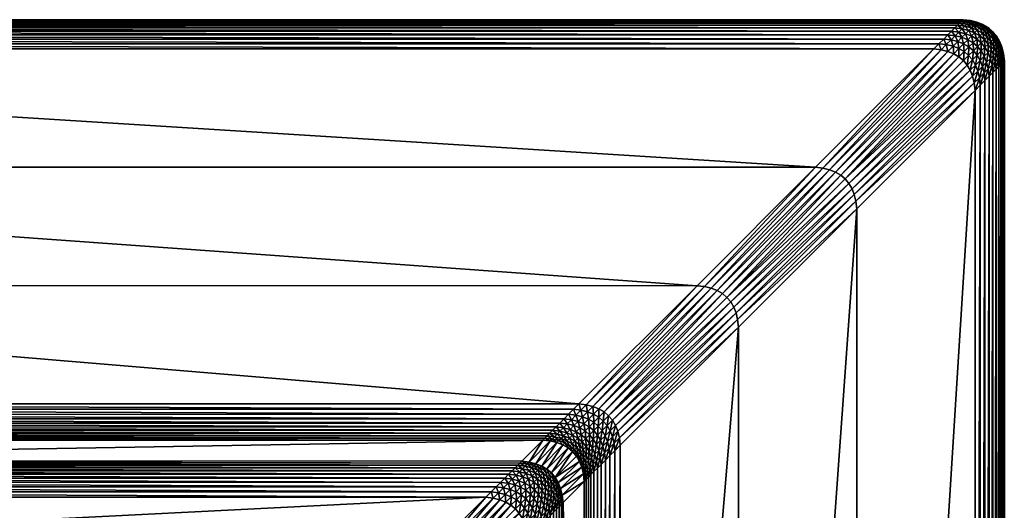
# Model space of a CAD drawing. Header units: centimetres. Extents: x 690 to 780, y 281 to 401.
# Tile 18 of 18: x 768 to 780, y 395 to 401. Entities that reach past the tile are written whole.
import ezdxf

# ---------------------------------------------------------------- set-up
doc = ezdxf.new("R2010")
doc.units = ezdxf.units.CM
doc.layers.get('0').update_dxf_attribs({"true_color": 0x565656})

msp = doc.modelspace()

# ---------------------------------------------------------------- meshes
at = {"color": 37, "true_color": 0x7a5834}
mesh = msp.add_polyface(dxfattribs=at)
corners = [(766.507, 394.199, 2.093), (761.246, 394.728, 2.14), (773.409, 394.728, 2.021), (754.826, 401.148, 4), (754.826, 401.148, 0), (779.826, 401.148, 0), (776.61, 397.932, 4.5), (758.041, 397.933, 4.5), (756.61, 399.363, 4.5), (760.16, 395.814, 2.625), (759.912, 396.062, 4.015), (774.744, 396.066, 4.014), (760.599, 395.374, 2.14), (774.052, 395.374, 2.011), (765.654, 394.021, 2.103), (761.146, 394.728, 2.141), (764.835, 393.724, 2.114), (761.046, 394.728, 2.142), (764.067, 393.312, 2.125), (765.666, 393.978, 2.104), (764.853, 393.683, 2.114), (766.513, 394.155, 2.094), (767.376, 394.254, 2.085), (767.376, 394.209, 2.085), (779.818, 401.14, 4.089), (754.833, 401.14, 4.089), (779.804, 401.126, 4.17), (754.847, 401.126, 4.17), (779.784, 401.107, 4.241), (754.867, 401.107, 4.241), (779.758, 401.08, 4.304), (754.893, 401.08, 4.304), (779.726, 401.048, 4.359), (754.926, 401.048, 4.359), (779.472, 400.794, 4.5), (755.179, 400.794, 4.5), (755.116, 400.857, 4.489), (779.535, 400.857, 4.489), (755.059, 400.914, 4.47), (779.592, 400.914, 4.47), (755.009, 400.965, 4.441), (779.643, 400.965, 4.441), (754.964, 401.01, 4.404), (779.687, 401.01, 4.404), (775.114, 396.437, 4.489), (759.537, 396.437, 4.489), (759.472, 396.502, 4.5), (775.054, 396.377, 4.47), (759.597, 396.376, 4.471), (774.999, 396.321, 4.443), (759.653, 396.321, 4.443), (774.948, 396.271, 4.407), (759.704, 396.27, 4.407), (774.902, 396.225, 4.363), (759.75, 396.223, 4.363), (759.889, 396.085, 4.102), (774.766, 396.088, 4.1), (759.861, 396.112, 4.18), (774.793, 396.115, 4.179), (759.829, 396.145, 4.249), (774.825, 396.147, 4.248), (759.792, 396.182, 4.31), (774.861, 396.184, 4.31), (774.465, 395.787, 2.405), (760.183, 395.791, 2.539), (774.438, 395.76, 2.327), (760.21, 395.763, 2.461), (774.406, 395.729, 2.257), (760.243, 395.731, 2.391), (774.37, 395.692, 2.196), (760.28, 395.694, 2.33), (774.329, 395.651, 2.144), (760.321, 395.652, 2.277), (760.535, 395.439, 2.151), (774.117, 395.439, 2.02), (760.474, 395.499, 2.17), (774.177, 395.499, 2.038), (760.419, 395.555, 2.197), (774.232, 395.554, 2.065), (760.368, 395.606, 2.233), (774.283, 395.605, 2.1), (766.526, 394.057, 2.09), (765.693, 393.883, 2.1), (766.539, 393.959, 2.083), (765.72, 393.788, 2.092), (767.375, 394.11, 2.081), (767.374, 394.012, 2.074), (767.373, 393.914, 2.063), (766.552, 393.863, 2.072), (775.179, 396.502, 4.5), (778.041, 399.363, 4.5)]
mesh.append_faces([[corners[k] for k in face] for face in [(0, 1, 2), (3, 4, 5), (6, 7, 8), (9, 10, 11), (1, 12, 13), (1, 0, 14), (15, 14, 16), (17, 16, 18), (14, 19, 20), (19, 14, 0), (0, 21, 19), (21, 0, 22), (22, 23, 21), (24, 25, 3), (26, 27, 25), (28, 29, 27), (30, 31, 29), (32, 33, 31), (34, 35, 36), (37, 36, 38), (39, 38, 40), (41, 40, 42), (43, 42, 33), (44, 45, 46), (47, 48, 45), (49, 50, 48), (51, 52, 50), (53, 54, 52), (11, 10, 55), (56, 55, 57), (58, 57, 59), (60, 59, 61), (62, 61, 54), (63, 64, 9), (65, 66, 64), (67, 68, 66), (69, 70, 68), (71, 72, 70), (13, 12, 73), (74, 73, 75), (76, 75, 77), (78, 77, 79), (80, 79, 72), (81, 82, 19), (19, 21, 81), (83, 84, 82), (82, 81, 83), (85, 81, 21), (21, 23, 85), (86, 83, 81), (81, 85, 86), (87, 88, 83), (83, 86, 87), (89, 46, 7), (90, 8, 35)]], dxfattribs={"vtx2": -1, "color": 37})
mesh = msp.add_polyface(dxfattribs=at)
corners = [(773.409, 394.728, 2.021), (767.376, 394.254, 2.085), (766.507, 394.199, 2.093), (779.826, 401.148, 0), (779.826, 401.148, 4), (754.826, 401.148, 4), (756.61, 399.363, 4.5), (778.041, 399.363, 4.5), (776.61, 397.932, 4.5), (774.744, 396.066, 4.014), (774.487, 395.81, 2.491), (760.16, 395.814, 2.625), (774.052, 395.374, 2.011), (761.246, 394.728, 2.14), (773.498, 394.717, 2.021), (768.245, 394.185, 2.077), (773.579, 394.698, 2.02), (769.094, 393.992, 2.071), (773.651, 394.669, 2.02), (769.908, 393.681, 2.066), (767.376, 394.209, 2.085), (768.238, 394.14, 2.077), (769.081, 393.949, 2.071), (779.818, 401.14, 4.089), (754.833, 401.14, 4.089), (779.804, 401.126, 4.17), (754.847, 401.126, 4.17), (779.784, 401.107, 4.241), (754.867, 401.107, 4.241), (779.758, 401.08, 4.304), (754.893, 401.08, 4.304), (779.726, 401.048, 4.359), (755.116, 400.857, 4.489), (779.535, 400.857, 4.489), (779.472, 400.794, 4.5), (755.059, 400.914, 4.47), (779.592, 400.914, 4.47), (755.009, 400.965, 4.441), (779.643, 400.965, 4.441), (754.964, 401.01, 4.404), (779.687, 401.01, 4.404), (754.926, 401.048, 4.359), (759.472, 396.502, 4.5), (775.179, 396.502, 4.5), (775.114, 396.437, 4.489), (759.537, 396.437, 4.489), (775.054, 396.377, 4.47), (759.597, 396.376, 4.471), (774.999, 396.321, 4.443), (759.653, 396.321, 4.443), (774.948, 396.271, 4.407), (759.704, 396.27, 4.407), (774.902, 396.225, 4.363), (759.889, 396.085, 4.102), (774.766, 396.088, 4.1), (759.861, 396.112, 4.18), (774.793, 396.115, 4.179), (759.829, 396.145, 4.249), (774.825, 396.147, 4.248), (759.792, 396.182, 4.31), (774.861, 396.184, 4.31), (759.75, 396.223, 4.363), (774.465, 395.787, 2.405), (760.183, 395.791, 2.539), (774.438, 395.76, 2.327), (760.21, 395.763, 2.461), (774.406, 395.729, 2.257), (760.243, 395.731, 2.391), (774.37, 395.692, 2.196), (760.28, 395.694, 2.33), (774.329, 395.651, 2.144), (760.535, 395.439, 2.151), (774.117, 395.439, 2.02), (760.474, 395.499, 2.17), (774.177, 395.499, 2.038), (760.419, 395.555, 2.197), (774.232, 395.554, 2.065), (760.368, 395.606, 2.233), (774.283, 395.605, 2.1), (760.321, 395.652, 2.277), (768.223, 394.042, 2.074), (767.375, 394.11, 2.081), (768.208, 393.945, 2.067), (767.374, 394.012, 2.074), (768.194, 393.849, 2.056), (767.373, 393.914, 2.063), (769.053, 393.855, 2.068), (758.041, 397.933, 4.5), (755.179, 400.794, 4.5)]
mesh.append_faces([[corners[k] for k in face] for face in [(0, 1, 2), (3, 4, 5), (6, 7, 8), (9, 10, 11), (12, 0, 13), (14, 15, 1), (1, 0, 14), (16, 17, 15), (15, 14, 16), (18, 19, 17), (17, 16, 18), (20, 1, 15), (15, 21, 20), (21, 15, 17), (17, 22, 21), (5, 4, 23), (24, 23, 25), (26, 25, 27), (28, 27, 29), (30, 29, 31), (32, 33, 34), (35, 36, 33), (37, 38, 36), (39, 40, 38), (41, 31, 40), (42, 43, 44), (45, 44, 46), (47, 46, 48), (49, 48, 50), (51, 50, 52), (53, 54, 9), (55, 56, 54), (57, 58, 56), (59, 60, 58), (61, 52, 60), (11, 10, 62), (63, 62, 64), (65, 64, 66), (67, 66, 68), (69, 68, 70), (71, 72, 12), (73, 74, 72), (75, 76, 74), (77, 78, 76), (79, 70, 78), (80, 81, 20), (20, 21, 80), (82, 83, 81), (81, 80, 82), (84, 85, 83), (83, 82, 84), (86, 80, 21), (21, 22, 86), (87, 8, 43), (88, 34, 7)]], dxfattribs={"vtx2": -1, "color": 37})
mesh = msp.add_polyface(dxfattribs=at)
corners = [(779.915, 401.137, 4), (779.826, 401.148, 4), (779.826, 401.148, 0), (779.915, 401.137, 0), (779.995, 401.118, 4), (779.995, 401.118, 0), (779.907, 401.129, 4.089), (779.818, 401.14, 4.089), (779.893, 401.116, 4.17), (779.804, 401.126, 4.17), (779.873, 401.096, 4.241), (779.784, 401.107, 4.241), (779.847, 401.07, 4.304), (779.758, 401.08, 4.304), (779.815, 401.037, 4.359), (779.726, 401.048, 4.359), (779.988, 401.11, 4.089), (779.974, 401.096, 4.17), (779.954, 401.076, 4.241), (779.928, 401.05, 4.304), (779.895, 401.018, 4.359), (780.026, 401.048, 4.241), (779.999, 401.022, 4.304), (779.967, 400.989, 4.359), (779.592, 400.914, 4.47), (779.681, 400.904, 4.47), (779.624, 400.847, 4.489), (779.535, 400.857, 4.489), (779.643, 400.965, 4.441), (779.732, 400.954, 4.441), (779.687, 401.01, 4.404), (779.777, 400.999, 4.404), (779.762, 400.884, 4.47), (779.705, 400.827, 4.489), (779.812, 400.935, 4.441), (779.857, 400.979, 4.404), (779.884, 400.906, 4.441), (779.833, 400.856, 4.47), (779.929, 400.951, 4.404), (779.992, 400.914, 4.404), (779.947, 400.87, 4.441), (780.002, 400.824, 4.441)]
mesh.append_faces([[corners[k] for k in face] for face in [(0, 1, 2), (2, 3, 0), (4, 0, 3), (3, 5, 4), (6, 7, 1), (1, 0, 6), (8, 9, 7), (7, 6, 8), (10, 11, 9), (9, 8, 10), (12, 13, 11), (11, 10, 12), (14, 15, 13), (13, 12, 14), (16, 6, 0), (0, 4, 16), (17, 8, 6), (6, 16, 17), (18, 10, 8), (8, 17, 18), (19, 12, 10), (10, 18, 19), (20, 14, 12), (12, 19, 20), (21, 18, 17), (22, 19, 18), (18, 21, 22), (23, 20, 19), (19, 22, 23), (24, 25, 26), (26, 27, 24), (28, 29, 25), (25, 24, 28), (30, 31, 29), (29, 28, 30), (15, 14, 31), (31, 30, 15), (25, 32, 33), (29, 34, 32), (32, 25, 29), (31, 35, 34), (34, 29, 31), (14, 20, 35), (35, 31, 14), (34, 36, 37), (37, 32, 34), (35, 38, 36), (36, 34, 35), (20, 23, 38), (38, 35, 20), (38, 39, 40), (40, 36, 38), (39, 38, 23), (41, 40, 39)]], dxfattribs={"vtx2": -1, "color": 37})
mesh = msp.add_polyface(dxfattribs=at)
corners = [(780.23, 400.952, 0), (780.267, 400.889, 0), (780.267, 400.889, 4), (780.23, 400.952, 4), (780.184, 401.007, 0), (780.184, 401.007, 4), (780.067, 401.089, 4), (779.995, 401.118, 4), (779.995, 401.118, 0), (780.067, 401.089, 0), (780.13, 401.052, 4), (780.13, 401.052, 0), (780.259, 400.882, 4.089), (780.222, 400.945, 4.089), (780.246, 400.868, 4.17), (780.209, 400.931, 4.17), (780.226, 400.848, 4.241), (780.189, 400.911, 4.241), (780.199, 400.822, 4.304), (780.163, 400.885, 4.304), (780.177, 400.999, 4.089), (780.163, 400.985, 4.17), (780.143, 400.965, 4.241), (780.117, 400.939, 4.304), (780.13, 400.853, 4.359), (780.085, 400.907, 4.359), (780.059, 401.082, 4.089), (779.988, 401.11, 4.089), (780.046, 401.068, 4.17), (779.974, 401.096, 4.17), (780.026, 401.048, 4.241), (780.122, 401.045, 4.089), (780.109, 401.031, 4.17), (780.089, 401.011, 4.241), (780.062, 400.985, 4.304), (779.999, 401.022, 4.304), (780.03, 400.953, 4.359), (779.967, 400.989, 4.359), (779.992, 400.914, 4.404), (780.046, 400.868, 4.404)]
mesh.append_faces([[corners[k] for k in face] for face in [(0, 1, 2), (2, 3, 0), (4, 0, 3), (3, 5, 4), (6, 7, 8), (8, 9, 6), (10, 6, 9), (9, 11, 10), (5, 10, 11), (11, 4, 5), (12, 13, 3), (3, 2, 12), (14, 15, 13), (13, 12, 14), (16, 17, 15), (15, 14, 16), (18, 19, 17), (13, 20, 5), (5, 3, 13), (15, 21, 20), (20, 13, 15), (17, 22, 21), (21, 15, 17), (19, 23, 22), (22, 17, 19), (24, 25, 23), (23, 19, 24), (26, 27, 7), (7, 6, 26), (28, 29, 27), (27, 26, 28), (29, 28, 30), (31, 26, 6), (6, 10, 31), (32, 28, 26), (26, 31, 32), (33, 30, 28), (28, 32, 33), (34, 35, 30), (30, 33, 34), (36, 37, 35), (35, 34, 36), (20, 31, 10), (10, 5, 20), (21, 32, 31), (31, 20, 21), (22, 33, 32), (32, 21, 22), (23, 34, 33), (33, 22, 23), (25, 36, 34), (34, 23, 25), (37, 36, 38), (36, 25, 39), (39, 38, 36)]], dxfattribs={"vtx2": -1, "color": 37})
mesh = msp.add_polyface(dxfattribs=at)
corners = [(780.024, 400.447, 4.489), (780.035, 400.357, 4.489), (779.972, 400.294, 4.5), (779.961, 400.384, 4.5), (780.081, 400.504, 4.47), (780.092, 400.414, 4.47), (780.132, 400.554, 4.441), (780.005, 400.527, 4.489), (779.942, 400.464, 4.5), (780.062, 400.584, 4.47), (780.112, 400.635, 4.441), (779.977, 400.599, 4.489), (779.914, 400.536, 4.5), (780.033, 400.656, 4.47), (780.084, 400.706, 4.441), (779.94, 400.662, 4.489), (779.877, 400.599, 4.5), (779.996, 400.719, 4.47), (780.047, 400.77, 4.441), (780.092, 400.814, 4.404), (780.129, 400.751, 4.404), (779.894, 400.716, 4.489), (779.831, 400.653, 4.5), (779.951, 400.773, 4.47), (780.002, 400.824, 4.441), (780.046, 400.868, 4.404), (780.085, 400.907, 4.359), (780.13, 400.853, 4.359), (779.624, 400.847, 4.489), (779.705, 400.827, 4.489), (779.642, 400.764, 4.5), (779.561, 400.784, 4.5), (779.681, 400.904, 4.47), (779.777, 400.799, 4.489), (779.714, 400.736, 4.5), (779.762, 400.884, 4.47), (779.833, 400.856, 4.47), (779.84, 400.762, 4.489), (779.777, 400.699, 4.5), (779.896, 400.819, 4.47), (779.884, 400.906, 4.441), (779.947, 400.87, 4.441), (779.992, 400.914, 4.404)]
mesh.append_faces([[corners[k] for k in face] for face in [(0, 1, 2), (2, 3, 0), (4, 5, 1), (1, 0, 4), (5, 4, 6), (7, 0, 3), (3, 8, 7), (9, 4, 0), (0, 7, 9), (4, 9, 10), (11, 7, 8), (8, 12, 11), (13, 9, 7), (7, 11, 13), (14, 10, 9), (9, 13, 14), (15, 11, 12), (12, 16, 15), (17, 13, 11), (11, 15, 17), (18, 14, 13), (13, 17, 18), (19, 20, 14), (14, 18, 19), (21, 15, 16), (16, 22, 21), (23, 17, 15), (15, 21, 23), (24, 18, 17), (17, 23, 24), (25, 19, 18), (18, 24, 25), (26, 27, 19), (19, 25, 26), (28, 29, 30), (30, 31, 28), (29, 28, 32), (29, 33, 34), (34, 30, 29), (35, 36, 33), (33, 29, 35), (33, 37, 38), (38, 34, 33), (36, 39, 37), (37, 33, 36), (40, 41, 39), (39, 36, 40), (37, 21, 22), (22, 38, 37), (39, 23, 21), (21, 37, 39), (41, 24, 23), (23, 39, 41), (42, 25, 24)]], dxfattribs={"vtx2": -1, "color": 37})
mesh = msp.add_polyface(dxfattribs=at)
corners = [(780.315, 400.737, 0), (780.326, 400.648, 0), (780.326, 400.648, 4), (780.315, 400.737, 4), (780.295, 400.818, 0), (780.295, 400.818, 4), (780.267, 400.889, 0), (780.267, 400.889, 4), (780.318, 400.64, 4.089), (780.307, 400.729, 4.089), (780.304, 400.626, 4.17), (780.293, 400.716, 4.17), (780.284, 400.607, 4.241), (780.273, 400.696, 4.241), (780.258, 400.58, 4.304), (780.247, 400.67, 4.304), (780.226, 400.548, 4.359), (780.215, 400.637, 4.359), (780.288, 400.81, 4.089), (780.274, 400.796, 4.17), (780.254, 400.776, 4.241), (780.228, 400.75, 4.304), (780.195, 400.718, 4.359), (780.259, 400.882, 4.089), (780.246, 400.868, 4.17), (780.226, 400.848, 4.241), (780.199, 400.822, 4.304), (780.167, 400.789, 4.359), (780.189, 400.911, 4.241), (780.13, 400.853, 4.359), (780.163, 400.885, 4.304), (780.132, 400.554, 4.441), (780.143, 400.465, 4.441), (780.092, 400.414, 4.47), (780.177, 400.599, 4.404), (780.187, 400.51, 4.404), (780.112, 400.635, 4.441), (780.081, 400.504, 4.47), (780.157, 400.679, 4.404), (780.129, 400.751, 4.404), (780.084, 400.706, 4.441), (780.092, 400.814, 4.404)]
mesh.append_faces([[corners[k] for k in face] for face in [(0, 1, 2), (2, 3, 0), (4, 0, 3), (3, 5, 4), (6, 4, 5), (5, 7, 6), (8, 9, 3), (3, 2, 8), (10, 11, 9), (9, 8, 10), (12, 13, 11), (11, 10, 12), (14, 15, 13), (13, 12, 14), (16, 17, 15), (15, 14, 16), (9, 18, 5), (5, 3, 9), (11, 19, 18), (18, 9, 11), (13, 20, 19), (19, 11, 13), (15, 21, 20), (20, 13, 15), (17, 22, 21), (21, 15, 17), (18, 23, 7), (7, 5, 18), (19, 24, 23), (23, 18, 19), (20, 25, 24), (24, 19, 20), (21, 26, 25), (25, 20, 21), (22, 27, 26), (26, 21, 22), (28, 25, 26), (27, 29, 30), (30, 26, 27), (31, 32, 33), (34, 35, 32), (32, 31, 34), (17, 16, 35), (35, 34, 17), (36, 31, 37), (38, 34, 31), (31, 36, 38), (22, 17, 34), (34, 38, 22), (39, 38, 36), (36, 40, 39), (27, 22, 38), (38, 39, 27), (29, 27, 39), (39, 41, 29)]], dxfattribs={"vtx2": -1, "color": 37})
mesh = msp.add_polyface(dxfattribs=at)
corners = [(777.099, 397.522, 4.5), (778.53, 398.953, 4.5), (778.541, 398.863, 4.5), (777.11, 397.432, 4.5), (777.08, 397.602, 4.5), (778.511, 399.033, 4.5), (777.052, 397.674, 4.5), (778.483, 399.105, 4.5), (777.015, 397.737, 4.5), (778.446, 399.168, 4.5), (776.969, 397.791, 4.5), (778.4, 399.222, 4.5), (776.699, 397.922, 4.5), (776.61, 397.932, 4.5), (778.041, 399.363, 4.5), (778.13, 399.353, 4.5), (776.78, 397.902, 4.5), (778.211, 399.333, 4.5), (776.852, 397.874, 4.5), (778.283, 399.305, 4.5), (776.915, 397.837, 4.5), (778.346, 399.268, 4.5), (779.535, 400.857, 4.489), (779.624, 400.847, 4.489), (779.561, 400.784, 4.5), (779.472, 400.794, 4.5), (775.668, 396.091, 4.5), (775.679, 396.002, 4.5), (779.972, 400.294, 4.5), (779.961, 400.384, 4.5), (775.649, 396.171, 4.5), (779.942, 400.464, 4.5), (775.621, 396.243, 4.5), (779.914, 400.536, 4.5), (775.584, 396.306, 4.5), (779.877, 400.599, 4.5), (775.538, 396.36, 4.5), (779.831, 400.653, 4.5), (775.268, 396.491, 4.5), (779.642, 400.764, 4.5), (775.349, 396.471, 4.5), (779.714, 400.736, 4.5), (775.421, 396.443, 4.5), (779.777, 400.699, 4.5), (775.484, 396.406, 4.5)]
mesh.append_faces([[corners[k] for k in face] for face in [(0, 1, 2), (2, 3, 0), (4, 5, 1), (1, 0, 4), (6, 7, 5), (5, 4, 6), (8, 9, 7), (7, 6, 8), (10, 11, 9), (9, 8, 10), (12, 13, 14), (14, 15, 12), (16, 12, 15), (15, 17, 16), (18, 16, 17), (17, 19, 18), (20, 18, 19), (19, 21, 20), (10, 20, 21), (21, 11, 10), (22, 23, 24), (24, 25, 22), (26, 0, 3), (3, 27, 26), (28, 2, 1), (1, 29, 28), (30, 4, 0), (0, 26, 30), (29, 1, 5), (5, 31, 29), (32, 6, 4), (4, 30, 32), (31, 5, 7), (7, 33, 31), (34, 8, 6), (33, 7, 9), (9, 35, 33), (36, 10, 8), (35, 9, 11), (11, 37, 35), (15, 14, 25), (25, 24, 15), (13, 12, 38), (17, 15, 24), (24, 39, 17), (12, 16, 40), (19, 17, 39), (39, 41, 19), (16, 18, 42), (21, 19, 41), (41, 43, 21), (18, 20, 44), (11, 21, 43), (43, 37, 11), (20, 10, 36)]], dxfattribs={"vtx2": -1, "color": 37})
mesh = msp.add_polyface(dxfattribs=at)
corners = [(780.326, 400.648, 4), (780.326, 400.648, 0), (780.326, 375.648, 0), (777.11, 378.863, 4.5), (777.11, 397.432, 4.5), (778.541, 398.863, 4.5), (780.318, 375.656, 4.089), (780.318, 400.64, 4.089), (780.304, 375.669, 4.17), (780.304, 400.626, 4.17), (780.284, 375.689, 4.241), (780.284, 400.607, 4.241), (780.258, 375.716, 4.304), (780.258, 400.58, 4.304), (780.226, 375.748, 4.359), (780.226, 400.548, 4.359), (779.972, 376.002, 4.5), (779.972, 400.294, 4.5), (780.035, 400.357, 4.489), (780.035, 375.939, 4.489), (780.092, 400.414, 4.47), (780.092, 375.882, 4.47), (780.143, 400.465, 4.441), (780.143, 375.831, 4.441), (780.187, 400.51, 4.404), (780.187, 375.786, 4.404), (775.615, 380.359, 4.489), (775.614, 395.937, 4.489), (775.679, 396.002, 4.5), (775.555, 380.419, 4.47), (775.554, 395.877, 4.47), (775.5, 380.474, 4.443), (775.499, 395.821, 4.443), (775.449, 380.524, 4.407), (775.448, 395.771, 4.407), (775.404, 380.57, 4.362), (775.403, 395.725, 4.363), (775.297, 380.677, 4.177), (775.293, 395.615, 4.179), (775.325, 395.647, 4.248), (775.328, 380.646, 4.247), (775.361, 395.684, 4.31), (775.363, 380.61, 4.309), (774.908, 395.229, 2.257), (774.897, 395.318, 2.256), (774.929, 395.349, 2.326), (774.94, 395.26, 2.327), (774.872, 395.192, 2.196), (774.86, 395.281, 2.195), (774.831, 395.151, 2.144), (774.819, 395.24, 2.143), (774.841, 395.362, 2.195), (774.608, 395.028, 2.019), (774.619, 394.939, 2.02), (774.554, 394.874, 2.011), (774.668, 395.088, 2.037), (774.679, 394.999, 2.038), (774.723, 395.143, 2.064), (774.734, 395.054, 2.065), (774.774, 395.194, 2.099), (774.785, 395.105, 2.1), (774.648, 395.168, 2.037), (774.588, 395.108, 2.019), (774.703, 395.224, 2.064), (774.754, 395.274, 2.099), (774.8, 395.32, 2.143), (774.619, 395.24, 2.036), (774.559, 395.18, 2.018), (774.675, 395.296, 2.063), (774.725, 395.346, 2.098), (774.582, 395.303, 2.036), (774.638, 395.359, 2.063), (775.679, 380.294, 4.5), (778.541, 377.433, 4.5)]
mesh.append_faces([[corners[k] for k in face] for face in [(0, 1, 2), (3, 4, 5), (6, 7, 0), (8, 9, 7), (10, 11, 9), (12, 13, 11), (14, 15, 13), (16, 17, 18), (19, 18, 20), (21, 20, 22), (23, 22, 24), (25, 24, 15), (26, 27, 28), (29, 30, 27), (31, 32, 30), (33, 34, 32), (35, 36, 34), (37, 38, 39), (40, 39, 41), (42, 41, 36), (43, 44, 45), (45, 46, 43), (47, 48, 44), (44, 43, 47), (49, 50, 48), (48, 47, 49), (51, 48, 50), (52, 53, 54), (55, 56, 53), (53, 52, 55), (57, 58, 56), (56, 55, 57), (59, 60, 58), (58, 57, 59), (50, 49, 60), (60, 59, 50), (61, 55, 52), (52, 62, 61), (63, 57, 55), (55, 61, 63), (64, 59, 57), (57, 63, 64), (65, 50, 59), (59, 64, 65), (66, 61, 62), (62, 67, 66), (68, 63, 61), (61, 66, 68), (69, 64, 63), (63, 68, 69), (70, 66, 67), (71, 68, 66), (66, 70, 71), (72, 28, 4), (73, 5, 17)]], dxfattribs={"vtx2": -1, "color": 37})
mesh = msp.add_polyface(dxfattribs=at)
corners = [(780.326, 375.648, 0), (780.326, 375.648, 4), (780.326, 400.648, 4), (778.541, 398.863, 4.5), (778.541, 377.433, 4.5), (777.11, 378.863, 4.5), (775.249, 380.724, 4.012), (775.034, 380.939, 2.629), (774.989, 395.31, 2.491), (775.034, 380.839, 2.63), (775.25, 380.624, 4.012), (775.034, 380.739, 2.631), (775.25, 380.524, 4.012), (775.034, 380.639, 2.632), (775.25, 380.424, 4.012), (775.035, 380.539, 2.633), (780.318, 375.656, 4.089), (780.318, 400.64, 4.089), (780.304, 375.669, 4.17), (780.304, 400.626, 4.17), (780.284, 375.689, 4.241), (780.284, 400.607, 4.241), (780.258, 375.716, 4.304), (780.258, 400.58, 4.304), (780.226, 375.748, 4.359), (780.035, 400.357, 4.489), (780.035, 375.939, 4.489), (779.972, 376.002, 4.5), (780.092, 400.414, 4.47), (780.092, 375.882, 4.47), (780.143, 400.465, 4.441), (780.143, 375.831, 4.441), (780.187, 400.51, 4.404), (780.187, 375.786, 4.404), (780.226, 400.548, 4.359), (775.679, 396.002, 4.5), (775.679, 380.294, 4.5), (775.615, 380.359, 4.489), (775.614, 395.937, 4.489), (775.555, 380.419, 4.47), (775.554, 395.877, 4.47), (775.5, 380.474, 4.443), (775.499, 395.821, 4.443), (775.449, 380.524, 4.407), (775.448, 395.771, 4.407), (775.404, 380.57, 4.362), (775.266, 395.588, 4.1), (775.271, 380.703, 4.099), (775.293, 395.615, 4.179), (775.297, 380.677, 4.177), (775.325, 395.647, 4.248), (775.328, 380.646, 4.247), (775.361, 395.684, 4.31), (775.363, 380.61, 4.309), (775.403, 395.725, 4.363), (775.449, 380.424, 4.407), (775.404, 380.47, 4.362), (775.271, 380.603, 4.099), (775.297, 380.577, 4.177), (775.328, 380.546, 4.247), (775.364, 380.51, 4.309), (775.271, 380.503, 4.099), (775.297, 380.477, 4.177), (775.328, 380.446, 4.247), (775.013, 380.66, 2.545), (775.014, 380.56, 2.545), (775.035, 380.439, 2.633), (775.014, 380.46, 2.546), (777.11, 397.432, 4.5), (779.972, 400.294, 4.5)]
mesh.append_faces([[corners[k] for k in face] for face in [(0, 1, 2), (3, 4, 5), (6, 7, 8), (9, 7, 6), (6, 10, 9), (11, 9, 10), (10, 12, 11), (13, 11, 12), (12, 14, 13), (15, 13, 14), (2, 1, 16), (17, 16, 18), (19, 18, 20), (21, 20, 22), (23, 22, 24), (25, 26, 27), (28, 29, 26), (30, 31, 29), (32, 33, 31), (34, 24, 33), (35, 36, 37), (38, 37, 39), (40, 39, 41), (42, 41, 43), (44, 43, 45), (46, 47, 6), (48, 49, 47), (50, 51, 49), (52, 53, 51), (54, 45, 53), (55, 43, 41), (56, 45, 43), (47, 57, 10), (10, 6, 47), (49, 58, 57), (57, 47, 49), (51, 59, 58), (58, 49, 51), (53, 60, 59), (59, 51, 53), (45, 56, 60), (60, 53, 45), (57, 61, 12), (12, 10, 57), (58, 62, 61), (61, 57, 58), (59, 63, 62), (62, 58, 59), (63, 59, 60), (14, 12, 61), (11, 13, 64), (13, 15, 65), (15, 66, 67), (68, 5, 36), (69, 27, 4)]], dxfattribs={"vtx2": -1, "color": 37})
mesh = msp.add_polyface(dxfattribs=at)
corners = [(775.556, 396.178, 4.489), (775.519, 396.241, 4.489), (775.584, 396.306, 4.5), (775.621, 396.243, 4.5), (775.473, 396.295, 4.489), (775.538, 396.36, 4.5), (775.459, 396.181, 4.47), (775.413, 396.235, 4.47), (775.204, 396.426, 4.489), (775.114, 396.437, 4.489), (775.179, 396.502, 4.5), (775.268, 396.491, 4.5), (775.143, 396.366, 4.47), (775.054, 396.377, 4.47), (775.088, 396.31, 4.443), (774.999, 396.321, 4.443), (775.037, 396.26, 4.407), (774.948, 396.271, 4.407), (774.992, 396.214, 4.363), (774.902, 396.225, 4.363), (775.284, 396.406, 4.489), (775.349, 396.471, 4.5), (775.224, 396.346, 4.47), (775.169, 396.291, 4.443), (775.118, 396.24, 4.407), (775.072, 396.194, 4.363), (775.356, 396.378, 4.489), (775.421, 396.443, 4.5), (775.296, 396.318, 4.47), (775.24, 396.263, 4.443), (775.19, 396.212, 4.407), (775.419, 396.341, 4.489), (775.484, 396.406, 4.5), (775.359, 396.281, 4.47), (775.303, 396.226, 4.443), (775.253, 396.175, 4.407), (775.358, 396.18, 4.443), (777.052, 397.674, 4.5), (777.015, 397.737, 4.5), (776.61, 397.932, 4.5), (776.699, 397.922, 4.5), (776.78, 397.902, 4.5), (776.852, 397.874, 4.5), (776.915, 397.837, 4.5)]
mesh.append_faces([[corners[k] for k in face] for face in [(0, 1, 2), (2, 3, 0), (1, 4, 5), (5, 2, 1), (6, 7, 4), (4, 1, 6), (8, 9, 10), (10, 11, 8), (12, 13, 9), (9, 8, 12), (14, 15, 13), (13, 12, 14), (16, 17, 15), (15, 14, 16), (18, 19, 17), (17, 16, 18), (20, 8, 11), (11, 21, 20), (22, 12, 8), (8, 20, 22), (23, 14, 12), (12, 22, 23), (24, 16, 14), (14, 23, 24), (25, 18, 16), (16, 24, 25), (26, 20, 21), (21, 27, 26), (28, 22, 20), (20, 26, 28), (29, 23, 22), (22, 28, 29), (30, 24, 23), (23, 29, 30), (31, 26, 27), (27, 32, 31), (33, 28, 26), (26, 31, 33), (34, 29, 28), (28, 33, 34), (29, 34, 35), (4, 31, 32), (32, 5, 4), (7, 33, 31), (31, 4, 7), (36, 34, 33), (33, 7, 36), (37, 3, 2), (38, 2, 5), (11, 10, 39), (21, 11, 40), (27, 21, 41), (32, 27, 42), (5, 32, 43)]], dxfattribs={"vtx2": -1, "color": 37})
mesh = msp.add_polyface(dxfattribs=at)
corners = [(774.744, 396.066, 4.014), (774.833, 396.055, 4.014), (774.577, 395.799, 2.49), (774.913, 396.036, 4.014), (774.657, 395.779, 2.49), (774.985, 396.007, 4.014), (774.729, 395.751, 2.489), (775.171, 395.893, 4.1), (775.125, 395.947, 4.1), (775.152, 395.974, 4.179), (775.198, 395.92, 4.179), (775.184, 396.006, 4.248), (775.144, 396.166, 4.363), (775.072, 396.194, 4.363), (775.118, 396.24, 4.407), (775.19, 396.212, 4.407), (774.766, 396.088, 4.1), (774.855, 396.078, 4.1), (774.793, 396.115, 4.179), (774.882, 396.105, 4.179), (774.825, 396.147, 4.248), (774.914, 396.136, 4.248), (774.861, 396.184, 4.31), (774.95, 396.173, 4.31), (774.902, 396.225, 4.363), (774.992, 396.214, 4.363), (774.936, 396.058, 4.1), (774.963, 396.085, 4.179), (774.994, 396.117, 4.248), (775.031, 396.153, 4.31), (775.008, 396.03, 4.1), (775.034, 396.057, 4.179), (775.066, 396.088, 4.248), (775.103, 396.125, 4.31), (775.071, 395.993, 4.1), (775.048, 395.971, 4.014), (775.098, 396.02, 4.179), (775.129, 396.052, 4.248), (775.166, 396.088, 4.31), (775.207, 396.129, 4.363), (775.103, 395.925, 4.014)]
mesh.append_faces([[corners[k] for k in face] for face in [(0, 1, 2), (1, 3, 4), (3, 5, 6), (7, 8, 9), (10, 9, 11), (12, 13, 14), (14, 15, 12), (16, 17, 1), (1, 0, 16), (18, 19, 17), (17, 16, 18), (20, 21, 19), (19, 18, 20), (22, 23, 21), (21, 20, 22), (24, 25, 23), (23, 22, 24), (17, 26, 3), (3, 1, 17), (19, 27, 26), (26, 17, 19), (21, 28, 27), (27, 19, 21), (23, 29, 28), (28, 21, 23), (25, 13, 29), (29, 23, 25), (26, 30, 5), (5, 3, 26), (27, 31, 30), (30, 26, 27), (28, 32, 31), (31, 27, 28), (29, 33, 32), (32, 28, 29), (13, 12, 33), (33, 29, 13), (30, 34, 35), (35, 5, 30), (31, 36, 34), (34, 30, 31), (32, 37, 36), (36, 31, 32), (33, 38, 37), (37, 32, 33), (12, 39, 38), (38, 33, 12), (34, 8, 40), (40, 35, 34), (36, 9, 8), (8, 34, 36), (37, 11, 9), (9, 36, 37), (11, 37, 38)]], dxfattribs={"vtx2": -1, "color": 37})
mesh = msp.add_polyface(dxfattribs=at)
corners = [(775.614, 395.937, 4.489), (775.604, 396.026, 4.489), (775.668, 396.091, 4.5), (775.679, 396.002, 4.5), (775.554, 395.877, 4.47), (775.544, 395.966, 4.47), (775.584, 396.106, 4.489), (775.649, 396.171, 4.5), (775.524, 396.046, 4.47), (775.488, 395.91, 4.443), (775.469, 395.991, 4.443), (775.438, 395.86, 4.407), (775.418, 395.94, 4.407), (775.556, 396.178, 4.489), (775.621, 396.243, 4.5), (775.496, 396.118, 4.47), (775.44, 396.063, 4.443), (775.39, 396.012, 4.407), (775.372, 395.894, 4.363), (775.344, 395.966, 4.363), (775.459, 396.181, 4.47), (775.519, 396.241, 4.489), (775.403, 396.126, 4.443), (775.353, 396.075, 4.407), (775.307, 396.029, 4.363), (775.358, 396.18, 4.443), (775.413, 396.235, 4.47), (775.307, 396.129, 4.407), (775.261, 396.083, 4.363), (775.266, 395.988, 4.31), (775.303, 395.925, 4.31), (775.266, 395.888, 4.248), (775.229, 395.952, 4.248), (775.184, 396.006, 4.248), (775.198, 395.92, 4.179), (775.22, 396.042, 4.31), (775.253, 396.175, 4.407), (775.19, 396.212, 4.407), (775.24, 396.263, 4.443), (775.207, 396.129, 4.363), (775.144, 396.166, 4.363), (775.303, 396.226, 4.443), (775.166, 396.088, 4.31)]
mesh.append_faces([[corners[k] for k in face] for face in [(0, 1, 2), (2, 3, 0), (4, 5, 1), (1, 0, 4), (1, 6, 7), (7, 2, 1), (5, 8, 6), (6, 1, 5), (9, 10, 8), (8, 5, 9), (11, 12, 10), (6, 13, 14), (14, 7, 6), (8, 15, 13), (13, 6, 8), (10, 16, 15), (15, 8, 10), (12, 17, 16), (16, 10, 12), (18, 19, 17), (17, 12, 18), (15, 20, 21), (21, 13, 15), (16, 22, 20), (20, 15, 16), (17, 23, 22), (22, 16, 17), (19, 24, 23), (23, 17, 19), (22, 25, 26), (26, 20, 22), (23, 27, 25), (25, 22, 23), (24, 28, 27), (27, 23, 24), (29, 30, 31), (31, 32, 29), (24, 19, 30), (30, 29, 24), (33, 32, 34), (35, 29, 32), (32, 33, 35), (28, 24, 29), (29, 35, 28), (36, 37, 38), (39, 40, 37), (37, 36, 39), (27, 36, 41), (41, 25, 27), (28, 39, 36), (36, 27, 28), (42, 35, 33), (39, 28, 35), (35, 42, 39)]], dxfattribs={"vtx2": -1, "color": 37})
mesh = msp.add_polyface(dxfattribs=at)
corners = [(774.577, 395.799, 2.49), (774.487, 395.81, 2.491), (774.744, 396.066, 4.014), (774.657, 395.779, 2.49), (774.833, 396.055, 4.014), (774.771, 395.392, 2.142), (774.734, 395.455, 2.142), (774.775, 395.496, 2.194), (774.729, 395.551, 2.194), (774.766, 395.587, 2.255), (774.688, 395.51, 2.142), (774.754, 395.274, 2.099), (774.725, 395.346, 2.098), (774.688, 395.409, 2.098), (774.675, 395.296, 2.063), (774.638, 395.359, 2.063), (774.592, 395.413, 2.063), (774.582, 395.303, 2.036), (774.536, 395.357, 2.036), (774.642, 395.464, 2.098), (774.554, 395.776, 2.404), (774.635, 395.757, 2.403), (774.608, 395.73, 2.325), (774.527, 395.749, 2.326), (774.576, 395.698, 2.256), (774.496, 395.718, 2.256), (774.54, 395.662, 2.195), (774.707, 395.729, 2.403), (774.729, 395.751, 2.489), (774.68, 395.702, 2.325), (774.648, 395.67, 2.255), (774.612, 395.633, 2.194), (774.57, 395.592, 2.142), (774.77, 395.692, 2.403), (774.743, 395.665, 2.325), (774.711, 395.633, 2.255), (774.675, 395.596, 2.194), (774.634, 395.555, 2.142), (774.525, 395.546, 2.098), (774.588, 395.509, 2.098), (774.537, 395.459, 2.063)]
mesh.append_faces([[corners[k] for k in face] for face in [(0, 1, 2), (3, 0, 4), (5, 6, 7), (7, 8, 9), (6, 10, 8), (8, 7, 6), (11, 12, 5), (13, 12, 14), (14, 15, 13), (6, 5, 12), (12, 13, 6), (16, 15, 17), (17, 18, 16), (19, 13, 15), (15, 16, 19), (10, 6, 13), (13, 19, 10), (1, 0, 20), (21, 20, 0), (0, 3, 21), (22, 23, 20), (20, 21, 22), (23, 22, 24), (25, 24, 26), (27, 21, 3), (3, 28, 27), (29, 22, 21), (21, 27, 29), (30, 24, 22), (22, 29, 30), (31, 26, 24), (24, 30, 31), (26, 31, 32), (33, 27, 28), (34, 29, 27), (27, 33, 34), (35, 30, 29), (29, 34, 35), (36, 31, 30), (30, 35, 36), (37, 32, 31), (31, 36, 37), (9, 35, 34), (8, 36, 35), (35, 9, 8), (10, 37, 36), (36, 8, 10), (38, 39, 40), (32, 37, 39), (39, 38, 32), (40, 16, 18), (39, 19, 16), (16, 40, 39), (37, 10, 19), (19, 39, 37)]], dxfattribs={"vtx2": -1, "color": 37})
mesh = msp.add_polyface(dxfattribs=at)
corners = [(775.214, 395.736, 4.014), (774.958, 395.479, 2.49), (774.929, 395.551, 2.489), (775.185, 395.807, 4.014), (774.892, 395.614, 2.489), (774.846, 395.668, 2.489), (775.103, 395.925, 4.014), (774.729, 395.751, 2.489), (774.657, 395.779, 2.49), (774.913, 396.036, 4.014), (774.792, 395.714, 2.489), (774.985, 396.007, 4.014), (775.048, 395.971, 4.014), (774.967, 395.287, 2.405), (774.955, 395.377, 2.404), (774.978, 395.399, 2.49), (774.989, 395.31, 2.491), (774.94, 395.26, 2.327), (774.929, 395.349, 2.326), (774.936, 395.457, 2.403), (774.909, 395.43, 2.325), (774.897, 395.318, 2.256), (774.877, 395.398, 2.256), (774.86, 395.281, 2.195), (774.841, 395.362, 2.195), (774.819, 395.24, 2.143), (774.8, 395.32, 2.143), (774.907, 395.529, 2.403), (774.88, 395.502, 2.325), (774.849, 395.47, 2.255), (774.812, 395.433, 2.194), (774.771, 395.392, 2.142), (774.87, 395.592, 2.403), (774.843, 395.565, 2.325), (774.811, 395.533, 2.255), (774.775, 395.496, 2.194), (774.824, 395.646, 2.403), (774.797, 395.619, 2.324), (774.766, 395.587, 2.255), (774.754, 395.274, 2.099), (774.77, 395.692, 2.403), (774.743, 395.665, 2.325)]
mesh.append_faces([[corners[k] for k in face] for face in [(0, 1, 2), (3, 2, 4), (4, 5, 6), (7, 8, 9), (10, 7, 11), (11, 12, 10), (5, 10, 12), (12, 6, 5), (13, 14, 15), (15, 16, 13), (17, 18, 14), (14, 13, 17), (14, 19, 1), (1, 15, 14), (18, 20, 19), (19, 14, 18), (21, 22, 20), (20, 18, 21), (23, 24, 22), (22, 21, 23), (25, 26, 24), (19, 27, 2), (2, 1, 19), (20, 28, 27), (27, 19, 20), (22, 29, 28), (28, 20, 22), (24, 30, 29), (29, 22, 24), (26, 31, 30), (30, 24, 26), (27, 32, 4), (4, 2, 27), (28, 33, 32), (32, 27, 28), (29, 34, 33), (33, 28, 29), (30, 35, 34), (34, 29, 30), (35, 30, 31), (32, 36, 5), (5, 4, 32), (33, 37, 36), (36, 32, 33), (34, 38, 37), (37, 33, 34), (38, 34, 35), (31, 26, 39), (7, 10, 40), (36, 40, 10), (10, 5, 36), (37, 41, 40), (40, 36, 37), (41, 37, 38)]], dxfattribs={"vtx2": -1, "color": 37})
mesh = msp.add_polyface(dxfattribs=at)
corners = [(774.978, 395.399, 2.49), (775.233, 395.655, 4.014), (775.244, 395.566, 4.014), (774.989, 395.31, 2.491), (774.958, 395.479, 2.49), (775.214, 395.736, 4.014), (774.929, 395.551, 2.489), (775.185, 395.807, 4.014), (774.892, 395.614, 2.489), (775.148, 395.871, 4.014), (775.103, 395.925, 4.014), (775.499, 395.821, 4.443), (775.488, 395.91, 4.443), (775.544, 395.966, 4.47), (775.554, 395.877, 4.47), (775.448, 395.771, 4.407), (775.438, 395.86, 4.407), (775.403, 395.725, 4.363), (775.392, 395.814, 4.363), (775.469, 395.991, 4.443), (775.372, 395.894, 4.363), (775.418, 395.94, 4.407), (775.255, 395.678, 4.1), (775.266, 395.588, 4.1), (775.282, 395.705, 4.179), (775.293, 395.615, 4.179), (775.314, 395.736, 4.248), (775.325, 395.647, 4.248), (775.351, 395.773, 4.31), (775.361, 395.684, 4.31), (775.236, 395.758, 4.1), (775.263, 395.785, 4.179), (775.295, 395.817, 4.248), (775.331, 395.853, 4.31), (775.208, 395.83, 4.1), (775.235, 395.857, 4.179), (775.266, 395.888, 4.248), (775.303, 395.925, 4.31), (775.344, 395.966, 4.363), (775.171, 395.893, 4.1), (775.198, 395.92, 4.179), (775.229, 395.952, 4.248), (775.125, 395.947, 4.1), (775.152, 395.974, 4.179)]
mesh.append_faces([[corners[k] for k in face] for face in [(0, 1, 2), (2, 3, 0), (4, 5, 1), (1, 0, 4), (6, 7, 5), (8, 9, 7), (10, 9, 8), (11, 12, 13), (13, 14, 11), (15, 16, 12), (12, 11, 15), (17, 18, 16), (16, 15, 17), (19, 12, 16), (18, 20, 21), (21, 16, 18), (22, 23, 2), (2, 1, 22), (24, 25, 23), (23, 22, 24), (26, 27, 25), (25, 24, 26), (28, 29, 27), (27, 26, 28), (18, 17, 29), (29, 28, 18), (30, 22, 1), (1, 5, 30), (31, 24, 22), (22, 30, 31), (32, 26, 24), (24, 31, 32), (33, 28, 26), (26, 32, 33), (20, 18, 28), (28, 33, 20), (34, 30, 5), (5, 7, 34), (35, 31, 30), (30, 34, 35), (36, 32, 31), (31, 35, 36), (37, 33, 32), (32, 36, 37), (38, 20, 33), (33, 37, 38), (39, 34, 7), (7, 9, 39), (40, 35, 34), (34, 39, 40), (41, 36, 35), (35, 40, 41), (42, 39, 9), (9, 10, 42), (43, 40, 39)]], dxfattribs={"vtx2": -1, "color": 37})
mesh = msp.add_polyface(dxfattribs=at)
corners = [(774.554, 395.776, 2.404), (774.465, 395.787, 2.405), (774.487, 395.81, 2.491), (774.527, 395.749, 2.326), (774.438, 395.76, 2.327), (774.496, 395.718, 2.256), (774.406, 395.729, 2.257), (774.459, 395.681, 2.195), (774.37, 395.692, 2.196), (774.418, 395.64, 2.143), (774.329, 395.651, 2.144), (774.576, 395.698, 2.256), (774.54, 395.662, 2.195), (774.499, 395.62, 2.143), (774.57, 395.592, 2.142), (774.117, 395.439, 2.02), (774.206, 395.428, 2.019), (774.142, 395.363, 2.01), (774.052, 395.374, 2.011), (774.177, 395.499, 2.038), (774.266, 395.488, 2.037), (774.232, 395.554, 2.065), (774.322, 395.543, 2.064), (774.283, 395.605, 2.1), (774.372, 395.594, 2.099), (774.287, 395.408, 2.019), (774.222, 395.343, 2.009), (774.347, 395.468, 2.037), (774.402, 395.524, 2.064), (774.453, 395.574, 2.099), (774.359, 395.38, 2.018), (774.294, 395.315, 2.009), (774.419, 395.44, 2.036), (774.474, 395.496, 2.063), (774.525, 395.546, 2.098), (774.422, 395.343, 2.018), (774.357, 395.278, 2.009), (774.482, 395.403, 2.036), (774.537, 395.459, 2.063), (774.536, 395.357, 2.036), (774.476, 395.297, 2.018)]
mesh.append_faces([[corners[k] for k in face] for face in [(0, 1, 2), (3, 4, 1), (1, 0, 3), (5, 6, 4), (4, 3, 5), (7, 8, 6), (6, 5, 7), (9, 10, 8), (8, 7, 9), (11, 5, 3), (12, 7, 5), (13, 9, 7), (7, 12, 13), (14, 13, 12), (15, 16, 17), (17, 18, 15), (19, 20, 16), (16, 15, 19), (21, 22, 20), (20, 19, 21), (23, 24, 22), (22, 21, 23), (10, 9, 24), (24, 23, 10), (16, 25, 26), (26, 17, 16), (20, 27, 25), (25, 16, 20), (22, 28, 27), (27, 20, 22), (24, 29, 28), (28, 22, 24), (9, 13, 29), (29, 24, 9), (25, 30, 31), (31, 26, 25), (27, 32, 30), (30, 25, 27), (28, 33, 32), (32, 27, 28), (29, 34, 33), (33, 28, 29), (13, 14, 34), (34, 29, 13), (30, 35, 36), (36, 31, 30), (32, 37, 35), (35, 30, 32), (33, 38, 37), (37, 32, 33), (38, 33, 34), (37, 39, 40), (40, 35, 37), (39, 37, 38)]], dxfattribs={"vtx2": -1, "color": 37})
mesh = msp.add_polyface(dxfattribs=at)
corners = [(774.989, 395.31, 2.491), (775.244, 395.566, 4.014), (775.249, 380.724, 4.012), (773.911, 394.228, 2.021), (774.554, 394.874, 2.011), (774.604, 381.368, 2.14), (773.332, 388.96, 2.078), (773.377, 388.966, 2.078), (773.432, 388.097, 2.085), (772.86, 390.62, 2.067), (772.901, 390.638, 2.066), (773.199, 389.819, 2.071), (773.156, 389.807, 2.072), (775.266, 395.588, 4.1), (775.271, 380.703, 4.099), (775.293, 395.615, 4.179), (775.012, 380.96, 2.542), (774.967, 395.287, 2.405), (774.986, 380.986, 2.463), (774.94, 395.26, 2.327), (774.955, 381.017, 2.393), (774.908, 395.229, 2.257), (774.92, 381.053, 2.331), (774.872, 395.192, 2.196), (774.879, 381.093, 2.278), (774.831, 395.151, 2.144), (774.619, 394.939, 2.02), (774.668, 381.303, 2.151), (774.679, 394.999, 2.038), (774.728, 381.244, 2.17), (774.734, 395.054, 2.065), (774.783, 381.189, 2.198), (774.785, 395.105, 2.1), (774.834, 381.138, 2.234), (773.288, 388.098, 2.082), (773.234, 388.947, 2.075), (773.19, 388.099, 2.075), (773.137, 388.934, 2.068), (773.06, 389.78, 2.068), (772.77, 390.579, 2.064), (772.966, 389.753, 2.061), (772.68, 390.539, 2.057), (772.872, 389.726, 2.051), (772.591, 390.5, 2.046), (772.779, 389.7, 2.036), (772.502, 390.46, 2.032), (772.687, 389.674, 2.018), (772.415, 390.421, 2.014), (773.04, 388.921, 2.057), (772.944, 388.908, 2.042), (772.849, 388.895, 2.024), (772.241, 390.344, 1.967), (772.504, 389.622, 1.971), (772.414, 389.596, 1.942), (772.328, 390.382, 1.992), (772.595, 389.647, 1.997), (772.324, 389.57, 1.91), (772.476, 388.845, 1.915), (772.385, 388.832, 1.879), (772.568, 388.857, 1.948), (772.661, 388.87, 1.977), (772.755, 388.882, 2.003)]
mesh.append_faces([[corners[k] for k in face] for face in [(0, 1, 2), (3, 4, 5), (6, 7, 8), (9, 10, 11), (11, 12, 9), (12, 11, 7), (7, 6, 12), (2, 1, 13), (14, 13, 15), (16, 17, 0), (18, 19, 17), (20, 21, 19), (22, 23, 21), (24, 25, 23), (5, 4, 26), (27, 26, 28), (29, 28, 30), (31, 30, 32), (33, 32, 25), (34, 35, 6), (36, 37, 35), (38, 39, 9), (9, 12, 38), (40, 41, 39), (39, 38, 40), (42, 43, 41), (41, 40, 42), (44, 45, 43), (43, 42, 44), (46, 47, 45), (45, 44, 46), (35, 38, 12), (12, 6, 35), (37, 40, 38), (38, 35, 37), (48, 42, 40), (40, 37, 48), (49, 44, 42), (42, 48, 49), (50, 46, 44), (44, 49, 50), (51, 52, 53), (54, 55, 52), (47, 46, 55), (55, 54, 47), (56, 57, 58), (53, 59, 57), (57, 56, 53), (52, 60, 59), (59, 53, 52), (55, 61, 60), (60, 52, 55), (46, 50, 61), (61, 55, 46)]], dxfattribs={"vtx2": -1, "color": 37})
mesh = msp.add_polyface(dxfattribs=at)
corners = [(773.199, 389.819, 2.071), (773.9, 394.317, 2.021), (773.911, 394.228, 2.021), (773.377, 388.966, 2.078), (772.901, 390.638, 2.066), (773.88, 394.398, 2.02), (772.49, 391.406, 2.063), (773.851, 394.469, 2.02), (771.974, 392.108, 2.061), (773.814, 394.532, 2.019), (771.363, 392.729, 2.061), (773.768, 394.587, 2.019), (774.543, 394.963, 2.01), (774.554, 394.874, 2.011), (774.523, 395.043, 2.009), (774.495, 395.115, 2.009), (774.458, 395.178, 2.009), (774.412, 395.232, 2.009), (769.908, 393.681, 2.066), (773.651, 394.669, 2.02), (773.714, 394.632, 2.019), (770.669, 393.257, 2.063), (773.498, 394.717, 2.021), (773.409, 394.728, 2.021), (774.052, 395.374, 2.011), (774.142, 395.363, 2.01), (773.579, 394.698, 2.02), (774.222, 395.343, 2.009), (774.294, 395.315, 2.009), (774.357, 395.278, 2.009), (772.452, 391.382, 2.063), (772.86, 390.62, 2.067), (774.608, 395.028, 2.019), (774.588, 395.108, 2.019), (774.559, 395.18, 2.018), (774.522, 395.243, 2.018), (774.582, 395.303, 2.036), (774.476, 395.297, 2.018), (774.536, 395.357, 2.036), (774.422, 395.343, 2.018), (772.77, 390.579, 2.064), (772.368, 391.329, 2.06), (772.68, 390.539, 2.057), (772.285, 391.277, 2.053), (772.591, 390.5, 2.046), (772.203, 391.225, 2.043), (772.502, 390.46, 2.032)]
mesh.append_faces([[corners[k] for k in face] for face in [(0, 1, 2), (2, 3, 0), (4, 5, 1), (1, 0, 4), (6, 7, 5), (5, 4, 6), (8, 9, 7), (7, 6, 8), (10, 11, 9), (9, 8, 10), (1, 12, 13), (13, 2, 1), (5, 14, 12), (12, 1, 5), (7, 15, 14), (14, 5, 7), (9, 16, 15), (15, 7, 9), (11, 17, 16), (16, 9, 11), (18, 19, 20), (21, 20, 11), (22, 23, 24), (24, 25, 22), (26, 22, 25), (25, 27, 26), (19, 26, 27), (27, 28, 19), (20, 19, 28), (28, 29, 20), (11, 20, 29), (29, 17, 11), (30, 6, 4), (4, 31, 30), (13, 12, 32), (33, 32, 12), (12, 14, 33), (34, 33, 14), (14, 15, 34), (35, 34, 15), (15, 16, 35), (34, 35, 36), (37, 35, 16), (16, 17, 37), (38, 36, 35), (35, 37, 38), (39, 37, 17), (17, 29, 39), (40, 41, 30), (30, 31, 40), (42, 43, 41), (41, 40, 42), (43, 42, 44), (45, 44, 46)]], dxfattribs={"vtx2": -1, "color": 37})
mesh = msp.add_polyface(dxfattribs=at)
corners = [(774.989, 395.31, 2.491), (775.034, 380.939, 2.629), (775.012, 380.96, 2.542), (774.967, 395.287, 2.405), (774.986, 380.986, 2.463), (774.94, 395.26, 2.327), (774.955, 381.017, 2.393), (774.908, 395.229, 2.257), (774.92, 381.053, 2.331), (775.013, 380.86, 2.543), (775.034, 380.839, 2.63), (774.987, 380.886, 2.464), (774.956, 380.917, 2.394), (774.92, 380.953, 2.332), (774.879, 380.993, 2.279), (775.013, 380.76, 2.544), (775.034, 380.739, 2.631), (774.987, 380.786, 2.465), (774.956, 380.817, 2.395), (774.92, 380.853, 2.333), (774.88, 380.893, 2.28), (775.013, 380.66, 2.545), (774.987, 380.686, 2.466), (774.956, 380.717, 2.396), (774.921, 380.753, 2.334), (774.88, 380.793, 2.281), (775.014, 380.56, 2.545), (775.034, 380.639, 2.632), (774.987, 380.586, 2.467), (774.957, 380.617, 2.397), (774.921, 380.652, 2.335), (774.88, 380.693, 2.282), (775.014, 380.46, 2.546), (775.035, 380.539, 2.633), (774.988, 380.486, 2.468), (774.957, 380.517, 2.398), (774.921, 380.552, 2.336), (774.881, 380.593, 2.283), (774.957, 380.417, 2.399), (774.922, 380.452, 2.337), (774.881, 380.493, 2.284)]
mesh.append_faces([[corners[k] for k in face] for face in [(0, 1, 2), (3, 2, 4), (5, 4, 6), (7, 6, 8), (9, 2, 1), (1, 10, 9), (11, 4, 2), (2, 9, 11), (12, 6, 4), (4, 11, 12), (13, 8, 6), (6, 12, 13), (8, 13, 14), (15, 9, 10), (10, 16, 15), (17, 11, 9), (9, 15, 17), (18, 12, 11), (11, 17, 18), (19, 13, 12), (12, 18, 19), (20, 14, 13), (13, 19, 20), (21, 15, 16), (22, 17, 15), (15, 21, 22), (23, 18, 17), (17, 22, 23), (24, 19, 18), (18, 23, 24), (25, 20, 19), (19, 24, 25), (26, 21, 27), (28, 22, 21), (21, 26, 28), (29, 23, 22), (22, 28, 29), (30, 24, 23), (23, 29, 30), (31, 25, 24), (24, 30, 31), (32, 26, 33), (34, 28, 26), (26, 32, 34), (35, 29, 28), (28, 34, 35), (36, 30, 29), (29, 35, 36), (37, 31, 30), (30, 36, 37), (38, 35, 34), (39, 36, 35), (40, 37, 36), (36, 39, 40)]], dxfattribs={"vtx2": -1, "color": 37})

doc.saveas('drawing.dxf')
